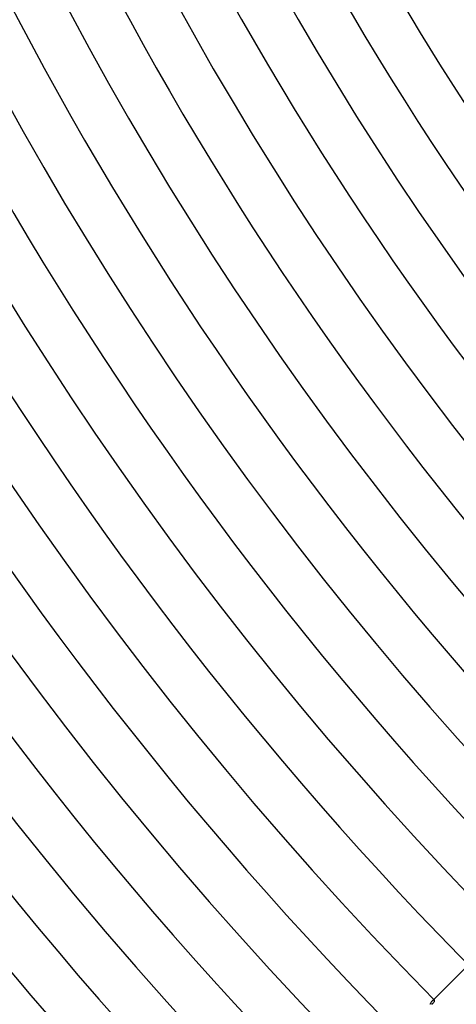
# Model space of a CAD drawing. Header units: millimetres. Extents: x -430 to 430, y -430 to 430.
# Tile 12 of 116: x -245 to -210, y -209 to -129. Entities that reach past the tile are written whole.
import ezdxf

# ---------------------------------------------------------------- set-up
doc = ezdxf.new("R2010")
doc.units = ezdxf.units.MM
doc.layers.add('HIDDEN', color=7, linetype='Continuous')
doc.layers.add('THICK', color=7, linetype='Continuous')

msp = doc.modelspace()

# ---------------------------------------------------------------- linework, layer by layer
at = {"layer": 'HIDDEN'}
for p, q in [((-211.509, -208.686), (-211.551, -208.723)), ((-211.47, -208.659), (-211.509, -208.686)), ((-211.435, -208.643), (-211.47, -208.659)), ((-211.404, -208.637), (-211.435, -208.643)), ((-211.407, -208.823), (-211.382, -208.788)), ((-211.38, -208.64), (-211.404, -208.637)), ((-211.382, -208.788), (-211.365, -208.756)), ((-211.361, -208.651), (-211.38, -208.64)), ((-211.365, -208.756), (-211.353, -208.728)), ((-211.352, -208.665), (-211.361, -208.651)), ((-211.353, -208.728), (-211.348, -208.703)), ((-211.348, -208.682), (-211.352, -208.665)), ((-211.348, -208.703), (-211.348, -208.682)), ((-211.579, -208.993), (-211.527, -208.948)), ((-211.527, -208.948), (-211.48, -208.905)), ((-211.48, -208.905), (-211.44, -208.863)), ((-211.44, -208.863), (-211.407, -208.823))]:
    msp.add_line(p, q, dxfattribs=at)
msp.add_arc((0, 0), 297, 224.61414, 224.63036, dxfattribs=at)
at = {"layer": 'THICK'}
for p, q in [((-208.592, -205.763), (-211.552, -208.723)), ((-211.589, -208.764), (-211.627, -208.814)), ((-211.551, -208.723), (-211.589, -208.764)), ((-211.703, -208.941), (-211.738, -209.016)), ((-211.665, -208.873), (-211.703, -208.941)), ((-211.627, -208.814), (-211.665, -208.873))]:
    msp.add_line(p, q, dxfattribs=at)
for radius, start, end in [(373, 179.99998, 0), (365, 179.99998, 0), (357, 179.99998, 0), (349, 179.99998, 0), (341, 179.99998, 0), (333, 179.99998, 0), (325, 179.99998, 0), (317, 179.99998, 0), (309, 179.99998, 0), (301, 179.99998, 0), (293, 179.99998, 0), (285, 179.99998, 0), (277, 179.99998, 0), (269, 179.99998, 0), (261, 179.99998, 0), (253, 179.99998, 0), (245, 179.99998, 0), (237, 179.99998, 0), (230, 179.99998, 0), (337, 180.34003, 224.65998), (329, 180.34828, 224.65167), (321, 180.35699, 224.64302), (313, 180.3661, 224.63391), (305, 180.37573, 224.62428), (297, 180.38581, 224.61414), (289, 180.39652, 224.60348), (281, 180.40781, 224.5922), (273, 180.41973, 224.58022), (265, 180.43245, 224.56756), (257, 180.44591, 224.5541), (249, 180.46018, 224.53977), (241, 180.47479, 224.52522), (233, 180.48917, 224.51078), (226, 180.50642, 224.49359)]:
    msp.add_arc((0, 0), radius, start, end, dxfattribs=at)

doc.saveas('drawing.dxf')
